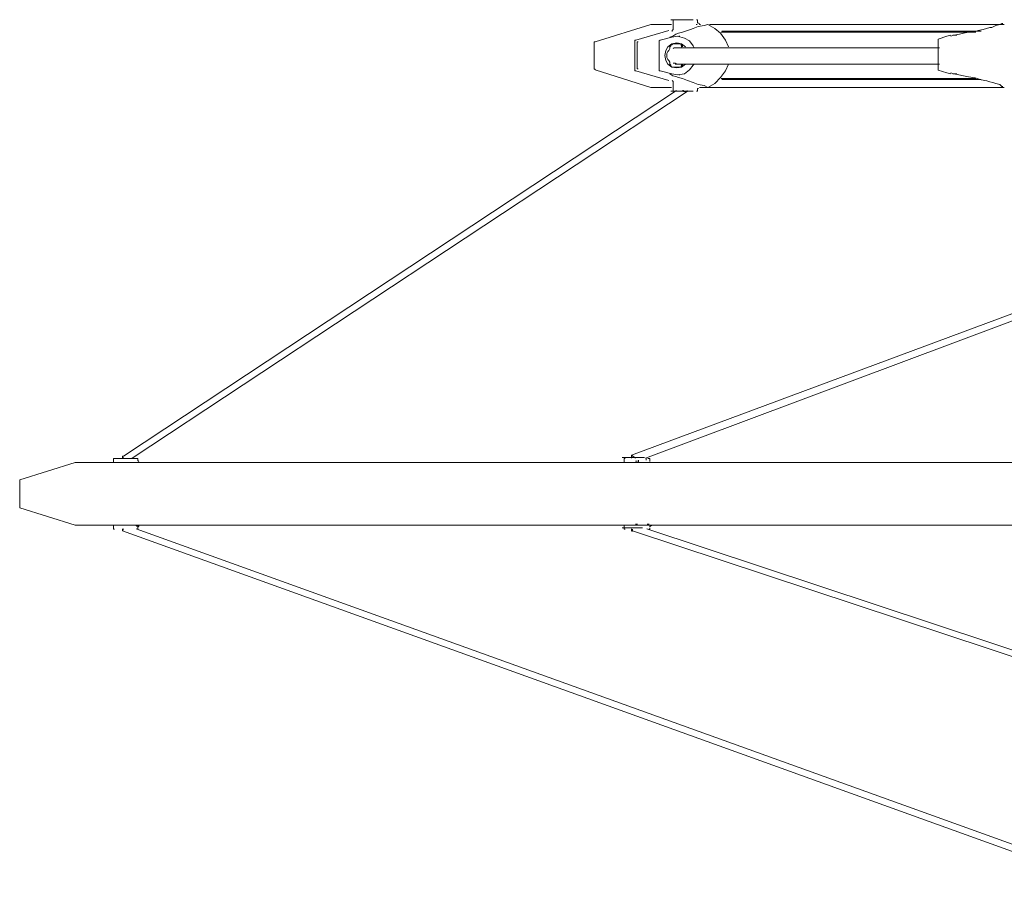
# Model space of a CAD drawing. Header units: millimetres. Extents: x 31.8 to 48.8, y -27.2 to 6.6.
# Tile 1 of 79: x 33.5 to 36.2, y -27 to -24.6. Entities that reach past the tile are written whole.
import ezdxf

# ---------------------------------------------------------------- set-up
doc = ezdxf.new("R2010")
doc.units = ezdxf.units.MM
doc.header["$MEASUREMENT"] = 0
doc.layers.add('Livello 1', color=7, linetype='Continuous', lineweight=0)

msp = doc.modelspace()

# ---------------------------------------------------------------- linework, layer by layer
at = {"layer": 'Livello 1', "color": 250, "lineweight": 5, "true_color": 0x1d1d1b}
for points in [[(35.2555, -24.619), (35.2555, -24.619), (35.1025, -24.6666), (35.1025, -24.6666)], [(35.3165, -24.6084), (35.3165, -24.6084), (35.3165, -24.6323), (35.3165, -24.6323)], [(35.3799, -24.619), (35.3799, -24.619), (35.3826, -24.619), (35.3826, -24.619)], [(35.3835, -24.6135), (35.3835, -24.6135), (35.3835, -24.6084), (35.3835, -24.6084)], [(35.3862, -24.6163), (35.3862, -24.6163), (35.3835, -24.6135), (35.3835, -24.6135)], [(35.412, -24.619), (35.412, -24.619), (35.4016, -24.6217), (35.4016, -24.6217)], [(36.2144, -24.6192), (36.2144, -24.6192), (36.2198, -24.6165), (36.2198, -24.6165)], [(35.2138, -24.6616), (35.2138, -24.6616), (35.3047, -24.635), (35.3047, -24.635)], [(35.3129, -24.6535), (35.3129, -24.6535), (35.2808, -24.6616), (35.2808, -24.6616)], [(35.335, -24.6508), (35.335, -24.6508), (35.3325, -24.6508), (35.3325, -24.6508)], [(36.0453, -24.6592), (36.0453, -24.6592), (36.0694, -24.6512), (36.0694, -24.6512)], [(36.0694, -24.6512), (36.0694, -24.6512), (36.0803, -24.6485), (36.0803, -24.6485)], [(36.0963, -24.6483), (36.0963, -24.6483), (36.0857, -24.6483), (36.0857, -24.6483)], [(35.0997, -24.6693), (35.0997, -24.6693), (35.0997, -24.7386), (35.0997, -24.7386)], [(35.211, -24.7438), (35.211, -24.7438), (35.211, -24.6641), (35.211, -24.6641)], [(35.2174, -24.7386), (35.2174, -24.7386), (35.2174, -24.6693), (35.2174, -24.6693)], [(35.2781, -24.6641), (35.2781, -24.6641), (35.2781, -24.7438), (35.2781, -24.7438)], [(35.3074, -24.6853), (35.3074, -24.6853), (35.3074, -24.6799), (35.3074, -24.6799)], [(35.3406, -24.6829), (35.3406, -24.6829), (35.3379, -24.672), (35.3379, -24.672)], [(36.0453, -24.7416), (36.0453, -24.7416), (36.0453, -24.6619), (36.0453, -24.6619)], [(35.3074, -24.728), (35.3074, -24.728), (35.3074, -24.7226), (35.3074, -24.7226)], [(35.3406, -24.7278), (35.3406, -24.7278), (35.3379, -24.7359), (35.3379, -24.7359)], [(35.1025, -24.7438), (35.1025, -24.7438), (35.2555, -24.7917), (35.2555, -24.7917)], [(35.3047, -24.7732), (35.3047, -24.7732), (35.2138, -24.7465), (35.2138, -24.7465)], [(35.2808, -24.7465), (35.2808, -24.7465), (35.3129, -24.7547), (35.3129, -24.7547)], [(35.3325, -24.7571), (35.3325, -24.7571), (35.335, -24.7571), (35.335, -24.7571)], [(36.0694, -24.7519), (36.0694, -24.7519), (36.0453, -24.7443), (36.0453, -24.7443)], [(36.0803, -24.7547), (36.0803, -24.7547), (36.0694, -24.7519), (36.0694, -24.7519)], [(36.0857, -24.7549), (36.0857, -24.7549), (36.0963, -24.7549), (36.0963, -24.7549)], [(35.3165, -24.7784), (35.3165, -24.7784), (35.3165, -24.7996), (35.3165, -24.7996)], [(35.389, -24.7917), (35.389, -24.7917), (35.3917, -24.7917), (35.3917, -24.7917)], [(35.3917, -24.7917), (35.3917, -24.7917), (35.421, -24.7917), (35.421, -24.7917)], [(35.4016, -24.7865), (35.4016, -24.7865), (35.412, -24.7919), (35.412, -24.7919)], [(36.2198, -24.7892), (36.2198, -24.7892), (36.2144, -24.784), (36.2144, -24.784)], [(35.326, -24.8007), (35.326, -24.8007), (33.8052, -25.8061), (33.8052, -25.8061)], [(33.8293, -25.8112), (33.8293, -25.8112), (35.3555, -24.8034), (35.3555, -24.8034)], [(35.3835, -24.7996), (35.3835, -24.7996), (35.3835, -24.7969), (35.3835, -24.7969)], [(36.7826, -25.2154), (36.7826, -25.2154), (35.2025, -25.8033), (35.2025, -25.8033)], [(35.2402, -25.8112), (35.2402, -25.8112), (36.7957, -25.229), (36.7957, -25.229)], [(33.7779, -25.8149), (33.7779, -25.8149), (33.7779, -25.8228), (33.7779, -25.8228)], [(33.8025, -25.8061), (33.8025, -25.8061), (33.8025, -25.8112), (33.8025, -25.8112)], [(33.8447, -25.8173), (33.8447, -25.8173), (33.8447, -25.8149), (33.8447, -25.8149)], [(33.8474, -25.8201), (33.8474, -25.8201), (33.8447, -25.8173), (33.8447, -25.8173)], [(35.1824, -25.8149), (35.1824, -25.8149), (35.1824, -25.823), (35.1824, -25.823)], [(35.2025, -25.8033), (35.2025, -25.8033), (35.2025, -25.8112), (35.2025, -25.8112)], [(35.2135, -25.8198), (35.2135, -25.8198), (35.2189, -25.8198), (35.2189, -25.8198)], [(35.2214, -25.8219), (35.2214, -25.8219), (35.2214, -25.8164), (35.2214, -25.8164)], [(35.2298, -25.8094), (35.2298, -25.8094), (35.2375, -25.8094), (35.2375, -25.8094)], [(35.2521, -25.8176), (35.2521, -25.8176), (35.2521, -25.8149), (35.2521, -25.8149)], [(35.2521, -25.8203), (35.2521, -25.8203), (35.2521, -25.8176), (35.2521, -25.8176)], [(33.6731, -25.8228), (33.6731, -25.8228), (33.5203, -25.8704), (33.5203, -25.8704)], [(33.8366, -25.8228), (33.8366, -25.8228), (33.8393, -25.8228), (33.8393, -25.8228)], [(33.8395, -25.8228), (33.8395, -25.8228), (33.8368, -25.8228), (33.8368, -25.8228)], [(33.8824, -25.8228), (33.8824, -25.8228), (33.8501, -25.8228), (33.8501, -25.8228)], [(35.2226, -25.823), (35.2226, -25.823), (35.1316, -25.823), (35.1316, -25.823)], [(35.2603, -25.823), (35.2603, -25.823), (35.2576, -25.823), (35.2576, -25.823)], [(35.2682, -25.823), (35.2682, -25.823), (35.2603, -25.823), (35.2603, -25.823)], [(33.5203, -25.8731), (33.5203, -25.8731), (33.5203, -25.9449), (33.5203, -25.9449)], [(33.5203, -25.9476), (33.5203, -25.9476), (33.6731, -25.9955), (33.6731, -25.9955)], [(33.6731, -25.9955), (33.6731, -25.9955), (33.6758, -25.9955), (33.6758, -25.9955)], [(33.7779, -25.9955), (33.7779, -25.9955), (33.7779, -26.0036), (33.7779, -26.0036)], [(33.8025, -26.0054), (33.8025, -26.0054), (33.8025, -26.0079), (33.8025, -26.0079)], [(33.8025, -26.0106), (33.8025, -26.0106), (36.5975, -27.0187), (36.5975, -27.0187)], [(33.8341, -25.9955), (33.8341, -25.9955), (33.8366, -25.9955), (33.8366, -25.9955)], [(33.8368, -25.9955), (33.8368, -25.9955), (33.8395, -25.9955), (33.8395, -25.9955)], [(36.6377, -27.0132), (36.6377, -27.0132), (33.84, -26.0054), (33.84, -26.0054)], [(33.8447, -26.0036), (33.8447, -26.0036), (33.8447, -26.0009), (33.8447, -26.0009)], [(33.8501, -25.9955), (33.8501, -25.9955), (33.8824, -25.9955), (33.8824, -25.9955)], [(35.1316, -25.9955), (35.1316, -25.9955), (35.2226, -25.9955), (35.2226, -25.9955)], [(35.1824, -25.9955), (35.1824, -25.9955), (35.1824, -26.0036), (35.1824, -26.0036)], [(35.2025, -26.0054), (35.2025, -26.0054), (35.2025, -26.0106), (35.2025, -26.0106)], [(35.2045, -26.0113), (35.2045, -26.0113), (37.2933, -26.7021), (37.2933, -26.7021)], [(37.2983, -26.6861), (37.2983, -26.6861), (35.2447, -26.0059), (35.2447, -26.0059)], [(35.2483, -25.9925), (35.2483, -25.9925), (35.2456, -25.9925), (35.2456, -25.9925)], [(35.2603, -25.9955), (35.2603, -25.9955), (35.2682, -25.9955), (35.2682, -25.9955)]]:
    msp.add_open_spline(points, degree=3, dxfattribs=at)
for points, knots in [([(35.3117, -24.619), (35.3117, -24.619), (35.2984, -24.619), (35.2984, -24.619), (35.2984, -24.619), (35.2849, -24.619), (35.2849, -24.619), (35.2849, -24.619), (35.2716, -24.619), (35.2716, -24.619), (35.2716, -24.619), (35.2636, -24.619), (35.2636, -24.619), (35.2636, -24.619), (35.2582, -24.619), (35.2582, -24.619), (35.2582, -24.619), (35.2555, -24.619), (35.2555, -24.619)], [0, 0, 0, 0, 1, 1, 1, 2, 2, 2, 3, 3, 3, 4, 4, 4, 5, 5, 5, 6, 6, 6, 6]), ([(35.3074, -24.6535), (35.3074, -24.6535), (35.3074, -24.6535), (35.3074, -24.6535), (35.3074, -24.6535), (35.3156, -24.6508), (35.3156, -24.6508), (35.3156, -24.6508), (35.3237, -24.6454), (35.3237, -24.6454), (35.3237, -24.6454), (35.3316, -24.6427), (35.3316, -24.6427), (35.3316, -24.6427), (35.3424, -24.6404), (35.3424, -24.6404), (35.3424, -24.6404), (35.3476, -24.6377), (35.3476, -24.6377), (35.3476, -24.6377), (35.3558, -24.635), (35.3558, -24.635), (35.3558, -24.635), (35.3639, -24.6323), (35.3639, -24.6323), (35.3639, -24.6323), (35.3718, -24.6296), (35.3718, -24.6296), (35.3718, -24.6296), (35.3853, -24.6242), (35.3853, -24.6242), (35.3853, -24.6242), (35.4016, -24.6217), (35.4016, -24.6217)], [0, 0, 0, 0, 1, 1, 1, 2, 2, 2, 3, 3, 3, 4, 4, 4, 5, 5, 5, 6, 6, 6, 7, 7, 7, 8, 8, 8, 9, 9, 9, 10, 10, 10, 11, 11, 11, 11]), ([(35.3102, -24.6059), (35.3102, -24.6059), (35.3102, -24.6059), (35.3102, -24.6059), (35.3102, -24.6059), (35.3156, -24.6059), (35.3156, -24.6059), (35.3156, -24.6059), (35.3264, -24.6059), (35.3264, -24.6059), (35.3264, -24.6059), (35.337, -24.6059), (35.337, -24.6059), (35.337, -24.6059), (35.3476, -24.6059), (35.3476, -24.6059), (35.3476, -24.6059), (35.3612, -24.6059), (35.3612, -24.6059), (35.3612, -24.6059), (35.3691, -24.6059), (35.3691, -24.6059), (35.3691, -24.6059), (35.3718, -24.6059), (35.3718, -24.6059)], [0, 0, 0, 0, 1, 1, 1, 2, 2, 2, 3, 3, 3, 4, 4, 4, 5, 5, 5, 6, 6, 6, 7, 7, 7, 8, 8, 8, 8]), ([(35.3165, -24.6296), (35.3165, -24.6296), (35.3165, -24.6323), (35.3165, -24.6323), (35.3165, -24.6323), (35.3138, -24.635), (35.3138, -24.635), (35.3138, -24.635), (35.3138, -24.6377), (35.3138, -24.6377)], [0, 0, 0, 0, 1, 1, 1, 2, 2, 2, 3, 3, 3, 3]), ([(35.3192, -24.6056), (35.3192, -24.6056), (35.3192, -24.6056), (35.3192, -24.6056), (35.3192, -24.6056), (35.3165, -24.6056), (35.3165, -24.6056), (35.3165, -24.6056), (35.3165, -24.6084), (35.3165, -24.6084)], [0, 0, 0, 0, 1, 1, 1, 2, 2, 2, 3, 3, 3, 3]), ([(35.3835, -24.6084), (35.3835, -24.6084), (35.3835, -24.6084), (35.3835, -24.6084), (35.3835, -24.6084), (35.3835, -24.6056), (35.3835, -24.6056), (35.3835, -24.6056), (35.3808, -24.6056), (35.3808, -24.6056)], [0, 0, 0, 0, 1, 1, 1, 2, 2, 2, 3, 3, 3, 3]), ([(35.3917, -24.6187), (35.3917, -24.6187), (35.389, -24.6187), (35.389, -24.6187), (35.389, -24.6187), (35.389, -24.6163), (35.389, -24.6163)], [0, 0, 0, 0, 1, 1, 1, 2, 2, 2, 2]), ([(35.3917, -24.6187), (35.3917, -24.6187), (35.3917, -24.6187), (35.3917, -24.6187), (35.3917, -24.6187), (35.389, -24.6187), (35.389, -24.6187)], [0, 0, 0, 0, 1, 1, 1, 2, 2, 2, 2]), ([(35.4686, -24.6799), (35.4686, -24.6799), (35.4605, -24.6616), (35.4605, -24.6616), (35.4605, -24.6616), (35.447, -24.6427), (35.447, -24.6427), (35.447, -24.6427), (35.4309, -24.6296), (35.4309, -24.6296), (35.4309, -24.6296), (35.412, -24.619), (35.412, -24.619)], [0, 0, 0, 0, 1, 1, 1, 2, 2, 2, 3, 3, 3, 4, 4, 4, 4]), ([(36.2263, -24.619), (36.2263, -24.619), (36.2155, -24.619), (36.2155, -24.619), (36.2155, -24.619), (36.1218, -24.619), (36.1218, -24.619), (36.1218, -24.619), (36.0306, -24.619), (36.0306, -24.619), (36.0306, -24.619), (35.9448, -24.619), (35.9448, -24.619), (35.9448, -24.619), (35.8642, -24.619), (35.8642, -24.619), (35.8642, -24.619), (35.7892, -24.619), (35.7892, -24.619), (35.7892, -24.619), (35.7168, -24.619), (35.7168, -24.619), (35.7168, -24.619), (35.6497, -24.619), (35.6497, -24.619), (35.6497, -24.619), (35.5879, -24.619), (35.5879, -24.619), (35.5879, -24.619), (35.5316, -24.619), (35.5316, -24.619), (35.5316, -24.619), (35.4806, -24.619), (35.4806, -24.619), (35.4806, -24.619), (35.4325, -24.619), (35.4325, -24.619), (35.4325, -24.619), (35.4163, -24.619), (35.4163, -24.619)], [0, 0, 0, 0, 1, 1, 1, 2, 2, 2, 3, 3, 3, 4, 4, 4, 5, 5, 5, 6, 6, 6, 7, 7, 7, 8, 8, 8, 9, 9, 9, 10, 10, 10, 11, 11, 11, 12, 12, 12, 13, 13, 13, 13]), ([(36.2144, -24.6192), (36.2144, -24.6192), (36.2035, -24.6219), (36.2035, -24.6219), (36.2035, -24.6219), (36.1929, -24.6273), (36.1929, -24.6273), (36.1929, -24.6273), (36.1875, -24.6273), (36.1875, -24.6273), (36.1875, -24.6273), (36.1685, -24.6327), (36.1685, -24.6327), (36.1685, -24.6327), (36.1554, -24.635), (36.1554, -24.635), (36.1554, -24.635), (36.1473, -24.6377), (36.1473, -24.6377), (36.1473, -24.6377), (36.1286, -24.6404), (36.1286, -24.6404), (36.1286, -24.6404), (36.115, -24.6431), (36.115, -24.6431), (36.115, -24.6431), (36.1042, -24.6458), (36.1042, -24.6458), (36.1042, -24.6458), (36.0884, -24.6485), (36.0884, -24.6485), (36.0884, -24.6485), (36.0803, -24.6512), (36.0803, -24.6512)], [0, 0, 0, 0, 1, 1, 1, 2, 2, 2, 3, 3, 3, 4, 4, 4, 5, 5, 5, 6, 6, 6, 7, 7, 7, 8, 8, 8, 9, 9, 9, 10, 10, 10, 11, 11, 11, 11]), ([(36.2198, -24.6165), (36.2198, -24.6165), (36.2198, -24.6165), (36.2198, -24.6165), (36.2198, -24.6165), (36.2225, -24.6165), (36.2225, -24.6165)], [0, 0, 0, 0, 1, 1, 1, 2, 2, 2, 2]), ([(35.3745, -24.6826), (35.3745, -24.6826), (35.3718, -24.6774), (35.3718, -24.6774), (35.3718, -24.6774), (35.3612, -24.6641), (35.3612, -24.6641), (35.3612, -24.6641), (35.3476, -24.6562), (35.3476, -24.6562), (35.3476, -24.6562), (35.3289, -24.6508), (35.3289, -24.6508), (35.3289, -24.6508), (35.3129, -24.6535), (35.3129, -24.6535)], [0, 0, 0, 0, 1, 1, 1, 2, 2, 2, 3, 3, 3, 4, 4, 4, 5, 5, 5, 5]), ([(36.1484, -24.6402), (36.1484, -24.6402), (36.1299, -24.6402), (36.1299, -24.6402), (36.1299, -24.6402), (36.0412, -24.6402), (36.0412, -24.6402), (36.0412, -24.6402), (35.9581, -24.6402), (35.9581, -24.6402), (35.9581, -24.6402), (35.8804, -24.6402), (35.8804, -24.6402), (35.8804, -24.6402), (35.8053, -24.6402), (35.8053, -24.6402), (35.8053, -24.6402), (35.7355, -24.6402), (35.7355, -24.6402), (35.7355, -24.6402), (35.6712, -24.6402), (35.6712, -24.6402), (35.6712, -24.6402), (35.6095, -24.6402), (35.6095, -24.6402), (35.6095, -24.6402), (35.5558, -24.6402), (35.5558, -24.6402), (35.5558, -24.6402), (35.505, -24.6402), (35.505, -24.6402), (35.505, -24.6402), (35.4594, -24.6402), (35.4594, -24.6402), (35.4594, -24.6402), (35.4486, -24.6402), (35.4486, -24.6402)], [0, 0, 0, 0, 1, 1, 1, 2, 2, 2, 3, 3, 3, 4, 4, 4, 5, 5, 5, 6, 6, 6, 7, 7, 7, 8, 8, 8, 9, 9, 9, 10, 10, 10, 11, 11, 11, 12, 12, 12, 12]), ([(35.4504, -24.6375), (35.4504, -24.6375), (35.4612, -24.6375), (35.4612, -24.6375), (35.4612, -24.6375), (35.5066, -24.6375), (35.5066, -24.6375), (35.5066, -24.6375), (35.5578, -24.6375), (35.5578, -24.6375), (35.5578, -24.6375), (35.614, -24.6375), (35.614, -24.6375), (35.614, -24.6375), (35.6757, -24.6375), (35.6757, -24.6375), (35.6757, -24.6375), (35.74, -24.6375), (35.74, -24.6375), (35.74, -24.6375), (35.812, -24.6375), (35.812, -24.6375), (35.812, -24.6375), (35.8872, -24.6375), (35.8872, -24.6375), (35.8872, -24.6375), (35.9676, -24.6375), (35.9676, -24.6375), (35.9676, -24.6375), (36.0507, -24.6375), (36.0507, -24.6375), (36.0507, -24.6375), (36.1419, -24.6375), (36.1419, -24.6375), (36.1419, -24.6375), (36.1631, -24.6375), (36.1631, -24.6375)], [0, 0, 0, 0, 1, 1, 1, 2, 2, 2, 3, 3, 3, 4, 4, 4, 5, 5, 5, 6, 6, 6, 7, 7, 7, 8, 8, 8, 9, 9, 9, 10, 10, 10, 11, 11, 11, 12, 12, 12, 12]), ([(35.1025, -24.6666), (35.1025, -24.6666), (35.1025, -24.6666), (35.1025, -24.6666), (35.1025, -24.6666), (35.0997, -24.6666), (35.0997, -24.6666), (35.0997, -24.6666), (35.0997, -24.6693), (35.0997, -24.6693)], [0, 0, 0, 0, 1, 1, 1, 2, 2, 2, 3, 3, 3, 3]), ([(35.211, -24.6641), (35.211, -24.6641), (35.211, -24.6641), (35.211, -24.6641), (35.211, -24.6641), (35.211, -24.6616), (35.211, -24.6616), (35.211, -24.6616), (35.2138, -24.6616), (35.2138, -24.6616)], [0, 0, 0, 0, 1, 1, 1, 2, 2, 2, 3, 3, 3, 3]), ([(35.2201, -24.6666), (35.2201, -24.6666), (35.2201, -24.6666), (35.2201, -24.6666), (35.2201, -24.6666), (35.2174, -24.6666), (35.2174, -24.6666), (35.2174, -24.6666), (35.2174, -24.6693), (35.2174, -24.6693)], [0, 0, 0, 0, 1, 1, 1, 2, 2, 2, 3, 3, 3, 3]), ([(35.2808, -24.6616), (35.2808, -24.6616), (35.2808, -24.6616), (35.2808, -24.6616), (35.2808, -24.6616), (35.2781, -24.6641), (35.2781, -24.6641)], [0, 0, 0, 0, 1, 1, 1, 2, 2, 2, 2]), ([(35.3503, -24.6799), (35.3503, -24.6799), (35.3503, -24.6799), (35.3503, -24.6799), (35.3503, -24.6799), (35.3397, -24.672), (35.3397, -24.672), (35.3397, -24.672), (35.3264, -24.6695), (35.3264, -24.6695), (35.3264, -24.6695), (35.3129, -24.672), (35.3129, -24.672), (35.3129, -24.672), (35.302, -24.6799), (35.302, -24.6799), (35.302, -24.6799), (35.2966, -24.6908), (35.2966, -24.6908), (35.2966, -24.6908), (35.2939, -24.7039), (35.2939, -24.7039)], [0, 0, 0, 0, 1, 1, 1, 2, 2, 2, 3, 3, 3, 4, 4, 4, 5, 5, 5, 6, 6, 6, 7, 7, 7, 7]), ([(35.3074, -24.6853), (35.3074, -24.6853), (35.3047, -24.6908), (35.3047, -24.6908), (35.3047, -24.6908), (35.302, -24.6935), (35.302, -24.6935), (35.302, -24.6935), (35.2993, -24.6989), (35.2993, -24.6989), (35.2993, -24.6989), (35.2993, -24.7039), (35.2993, -24.7039), (35.2993, -24.7039), (35.2993, -24.7093), (35.2993, -24.7093), (35.2993, -24.7093), (35.302, -24.7147), (35.302, -24.7147), (35.302, -24.7147), (35.3047, -24.7174), (35.3047, -24.7174), (35.3047, -24.7174), (35.3074, -24.7226), (35.3074, -24.7226)], [0, 0, 0, 0, 1, 1, 1, 2, 2, 2, 3, 3, 3, 4, 4, 4, 5, 5, 5, 6, 6, 6, 7, 7, 7, 8, 8, 8, 8]), ([(35.3074, -24.6799), (35.3074, -24.6799), (35.3102, -24.6774), (35.3102, -24.6774), (35.3102, -24.6774), (35.3102, -24.6747), (35.3102, -24.6747), (35.3102, -24.6747), (35.3129, -24.6747), (35.3129, -24.6747), (35.3129, -24.6747), (35.3156, -24.672), (35.3156, -24.672)], [0, 0, 0, 0, 1, 1, 1, 2, 2, 2, 3, 3, 3, 4, 4, 4, 4]), ([(35.3156, -24.672), (35.3156, -24.672), (35.3264, -24.672), (35.3264, -24.672), (35.3264, -24.672), (35.3343, -24.672), (35.3343, -24.672)], [0, 0, 0, 0, 1, 1, 1, 2, 2, 2, 2]), ([(35.3167, -24.6853), (35.3167, -24.6853), (35.3194, -24.6829), (35.3194, -24.6829), (35.3194, -24.6829), (35.3244, -24.6829), (35.3244, -24.6829), (35.3244, -24.6829), (35.3271, -24.6829), (35.3271, -24.6829)], [0, 0, 0, 0, 1, 1, 1, 2, 2, 2, 3, 3, 3, 3]), ([(36.0493, -24.6829), (36.0493, -24.6829), (36.0358, -24.6829), (36.0358, -24.6829), (36.0358, -24.6829), (35.9796, -24.6829), (35.9796, -24.6829), (35.9796, -24.6829), (35.9312, -24.6829), (35.9312, -24.6829), (35.9312, -24.6829), (35.8938, -24.6829), (35.8938, -24.6829), (35.8938, -24.6829), (35.8642, -24.6829), (35.8642, -24.6829), (35.8642, -24.6829), (35.8346, -24.6829), (35.8346, -24.6829), (35.8346, -24.6829), (35.808, -24.6829), (35.808, -24.6829), (35.808, -24.6829), (35.7301, -24.6829), (35.7301, -24.6829), (35.7301, -24.6829), (35.6549, -24.6829), (35.6549, -24.6829), (35.6549, -24.6829), (35.596, -24.6829), (35.596, -24.6829), (35.596, -24.6829), (35.5425, -24.6829), (35.5425, -24.6829), (35.5425, -24.6829), (35.4942, -24.6829), (35.4942, -24.6829), (35.4942, -24.6829), (35.4754, -24.6829), (35.4754, -24.6829), (35.4754, -24.6829), (35.454, -24.6829), (35.454, -24.6829), (35.454, -24.6829), (35.4244, -24.6829), (35.4244, -24.6829), (35.4244, -24.6829), (35.3923, -24.6829), (35.3923, -24.6829), (35.3923, -24.6829), (35.3573, -24.6829), (35.3573, -24.6829), (35.3573, -24.6829), (35.3226, -24.6829), (35.3226, -24.6829)], [0, 0, 0, 0, 1, 1, 1, 2, 2, 2, 3, 3, 3, 4, 4, 4, 5, 5, 5, 6, 6, 6, 7, 7, 7, 8, 8, 8, 9, 9, 9, 10, 10, 10, 11, 11, 11, 12, 12, 12, 13, 13, 13, 14, 14, 14, 15, 15, 15, 16, 16, 16, 17, 17, 17, 18, 18, 18, 18]), ([(35.3343, -24.672), (35.3343, -24.672), (35.337, -24.672), (35.337, -24.672), (35.337, -24.672), (35.3397, -24.6747), (35.3397, -24.6747), (35.3397, -24.6747), (35.3424, -24.6774), (35.3424, -24.6774), (35.3424, -24.6774), (35.3424, -24.6799), (35.3424, -24.6799)], [0, 0, 0, 0, 1, 1, 1, 2, 2, 2, 3, 3, 3, 4, 4, 4, 4]), ([(36.0453, -24.6619), (36.0453, -24.6619), (36.0453, -24.6619), (36.0453, -24.6619), (36.0453, -24.6619), (36.0453, -24.6592), (36.0453, -24.6592)], [0, 0, 0, 0, 1, 1, 1, 2, 2, 2, 2]), ([(35.2939, -24.7039), (35.2939, -24.7039), (35.2966, -24.7174), (35.2966, -24.7174), (35.2966, -24.7174), (35.302, -24.728), (35.302, -24.728), (35.302, -24.728), (35.3129, -24.7359), (35.3129, -24.7359), (35.3129, -24.7359), (35.3264, -24.7384), (35.3264, -24.7384), (35.3264, -24.7384), (35.3397, -24.7359), (35.3397, -24.7359), (35.3397, -24.7359), (35.3503, -24.728), (35.3503, -24.728)], [0, 0, 0, 0, 1, 1, 1, 2, 2, 2, 3, 3, 3, 4, 4, 4, 5, 5, 5, 6, 6, 6, 6]), ([(35.0997, -24.7386), (35.0997, -24.7386), (35.0997, -24.7413), (35.0997, -24.7413), (35.0997, -24.7413), (35.1025, -24.7413), (35.1025, -24.7413), (35.1025, -24.7413), (35.1025, -24.7438), (35.1025, -24.7438)], [0, 0, 0, 0, 1, 1, 1, 2, 2, 2, 3, 3, 3, 3]), ([(35.2174, -24.7386), (35.2174, -24.7386), (35.2174, -24.7411), (35.2174, -24.7411), (35.2174, -24.7411), (35.2201, -24.7411), (35.2201, -24.7411)], [0, 0, 0, 0, 1, 1, 1, 2, 2, 2, 2]), ([(35.3156, -24.7359), (35.3156, -24.7359), (35.3156, -24.7359), (35.3156, -24.7359), (35.3156, -24.7359), (35.3129, -24.7359), (35.3129, -24.7359), (35.3129, -24.7359), (35.3102, -24.7332), (35.3102, -24.7332), (35.3102, -24.7332), (35.3102, -24.7307), (35.3102, -24.7307), (35.3102, -24.7307), (35.3074, -24.728), (35.3074, -24.728)], [0, 0, 0, 0, 1, 1, 1, 2, 2, 2, 3, 3, 3, 4, 4, 4, 5, 5, 5, 5]), ([(35.3129, -24.7547), (35.3129, -24.7547), (35.3289, -24.7571), (35.3289, -24.7571), (35.3289, -24.7571), (35.3476, -24.7547), (35.3476, -24.7547), (35.3476, -24.7547), (35.3612, -24.7438), (35.3612, -24.7438), (35.3612, -24.7438), (35.3718, -24.7307), (35.3718, -24.7307), (35.3718, -24.7307), (35.3745, -24.728), (35.3745, -24.728)], [0, 0, 0, 0, 1, 1, 1, 2, 2, 2, 3, 3, 3, 4, 4, 4, 5, 5, 5, 5]), ([(35.3343, -24.7359), (35.3343, -24.7359), (35.3264, -24.7359), (35.3264, -24.7359), (35.3264, -24.7359), (35.3156, -24.7359), (35.3156, -24.7359)], [0, 0, 0, 0, 1, 1, 1, 2, 2, 2, 2]), ([(35.3271, -24.7278), (35.3271, -24.7278), (35.3221, -24.7251), (35.3221, -24.7251), (35.3221, -24.7251), (35.3167, -24.7251), (35.3167, -24.7251)], [0, 0, 0, 0, 1, 1, 1, 2, 2, 2, 2]), ([(35.3226, -24.7278), (35.3226, -24.7278), (35.3573, -24.7278), (35.3573, -24.7278), (35.3573, -24.7278), (35.3869, -24.7278), (35.3869, -24.7278), (35.3869, -24.7278), (35.4163, -24.7278), (35.4163, -24.7278), (35.4163, -24.7278), (35.4407, -24.7278), (35.4407, -24.7278), (35.4407, -24.7278), (35.4594, -24.7278), (35.4594, -24.7278), (35.4594, -24.7278), (35.4779, -24.7278), (35.4779, -24.7278), (35.4779, -24.7278), (35.4996, -24.7278), (35.4996, -24.7278), (35.4996, -24.7278), (35.5639, -24.7278), (35.5639, -24.7278), (35.5639, -24.7278), (35.631, -24.7278), (35.631, -24.7278), (35.631, -24.7278), (35.6926, -24.7278), (35.6926, -24.7278), (35.6926, -24.7278), (35.7545, -24.7278), (35.7545, -24.7278), (35.7545, -24.7278), (35.8161, -24.7278), (35.8161, -24.7278), (35.8161, -24.7278), (35.84, -24.7278), (35.84, -24.7278), (35.84, -24.7278), (35.875, -24.7278), (35.875, -24.7278), (35.875, -24.7278), (35.9179, -24.7278), (35.9179, -24.7278), (35.9179, -24.7278), (35.9687, -24.7278), (35.9687, -24.7278), (35.9687, -24.7278), (36.0331, -24.7278), (36.0331, -24.7278), (36.0331, -24.7278), (36.0493, -24.7278), (36.0493, -24.7278)], [0, 0, 0, 0, 1, 1, 1, 2, 2, 2, 3, 3, 3, 4, 4, 4, 5, 5, 5, 6, 6, 6, 7, 7, 7, 8, 8, 8, 9, 9, 9, 10, 10, 10, 11, 11, 11, 12, 12, 12, 13, 13, 13, 14, 14, 14, 15, 15, 15, 16, 16, 16, 17, 17, 17, 18, 18, 18, 18]), ([(35.3424, -24.728), (35.3424, -24.728), (35.3424, -24.7307), (35.3424, -24.7307), (35.3424, -24.7307), (35.3397, -24.7332), (35.3397, -24.7332), (35.3397, -24.7332), (35.3397, -24.7359), (35.3397, -24.7359), (35.3397, -24.7359), (35.337, -24.7359), (35.337, -24.7359), (35.337, -24.7359), (35.3343, -24.7359), (35.3343, -24.7359)], [0, 0, 0, 0, 1, 1, 1, 2, 2, 2, 3, 3, 3, 4, 4, 4, 5, 5, 5, 5]), ([(35.412, -24.7919), (35.412, -24.7919), (35.4309, -24.7811), (35.4309, -24.7811), (35.4309, -24.7811), (35.447, -24.765), (35.447, -24.765), (35.447, -24.765), (35.4605, -24.7465), (35.4605, -24.7465), (35.4605, -24.7465), (35.4686, -24.728), (35.4686, -24.728)], [0, 0, 0, 0, 1, 1, 1, 2, 2, 2, 3, 3, 3, 4, 4, 4, 4]), ([(35.2138, -24.7465), (35.2138, -24.7465), (35.211, -24.7465), (35.211, -24.7465), (35.211, -24.7465), (35.211, -24.7438), (35.211, -24.7438)], [0, 0, 0, 0, 1, 1, 1, 2, 2, 2, 2]), ([(35.2781, -24.7438), (35.2781, -24.7438), (35.2781, -24.7438), (35.2781, -24.7438), (35.2781, -24.7438), (35.2781, -24.7465), (35.2781, -24.7465), (35.2781, -24.7465), (35.2808, -24.7465), (35.2808, -24.7465)], [0, 0, 0, 0, 1, 1, 1, 2, 2, 2, 3, 3, 3, 3]), ([(35.4016, -24.7865), (35.4016, -24.7865), (35.3853, -24.7838), (35.3853, -24.7838), (35.3853, -24.7838), (35.3718, -24.7784), (35.3718, -24.7784), (35.3718, -24.7784), (35.3558, -24.7732), (35.3558, -24.7732), (35.3558, -24.7732), (35.3424, -24.7677), (35.3424, -24.7677), (35.3424, -24.7677), (35.3316, -24.765), (35.3316, -24.765), (35.3316, -24.765), (35.3237, -24.7623), (35.3237, -24.7623), (35.3237, -24.7623), (35.3156, -24.7598), (35.3156, -24.7598), (35.3156, -24.7598), (35.3074, -24.7547), (35.3074, -24.7547)], [0, 0, 0, 0, 1, 1, 1, 2, 2, 2, 3, 3, 3, 4, 4, 4, 5, 5, 5, 6, 6, 6, 7, 7, 7, 8, 8, 8, 8]), ([(36.0453, -24.7443), (36.0453, -24.7443), (36.0453, -24.7443), (36.0453, -24.7443), (36.0453, -24.7443), (36.0453, -24.7416), (36.0453, -24.7416)], [0, 0, 0, 0, 1, 1, 1, 2, 2, 2, 2]), ([(36.0803, -24.7519), (36.0803, -24.7519), (36.0803, -24.7519), (36.0803, -24.7519), (36.0803, -24.7519), (36.0884, -24.7547), (36.0884, -24.7547), (36.0884, -24.7547), (36.1017, -24.7574), (36.1017, -24.7574), (36.1017, -24.7574), (36.115, -24.7601), (36.115, -24.7601), (36.115, -24.7601), (36.1286, -24.7628), (36.1286, -24.7628), (36.1286, -24.7628), (36.1473, -24.7655), (36.1473, -24.7655), (36.1473, -24.7655), (36.1636, -24.7707), (36.1636, -24.7707), (36.1636, -24.7707), (36.1794, -24.7734), (36.1794, -24.7734), (36.1794, -24.7734), (36.1875, -24.7761), (36.1875, -24.7761), (36.1875, -24.7761), (36.1956, -24.7786), (36.1956, -24.7786), (36.1956, -24.7786), (36.2035, -24.7813), (36.2035, -24.7813), (36.2035, -24.7813), (36.2144, -24.784), (36.2144, -24.784)], [0, 0, 0, 0, 1, 1, 1, 2, 2, 2, 3, 3, 3, 4, 4, 4, 5, 5, 5, 6, 6, 6, 7, 7, 7, 8, 8, 8, 9, 9, 9, 10, 10, 10, 11, 11, 11, 12, 12, 12, 12]), ([(35.2555, -24.7917), (35.2555, -24.7917), (35.2582, -24.7917), (35.2582, -24.7917), (35.2582, -24.7917), (35.2636, -24.7917), (35.2636, -24.7917), (35.2636, -24.7917), (35.2716, -24.7917), (35.2716, -24.7917), (35.2716, -24.7917), (35.2849, -24.7917), (35.2849, -24.7917), (35.2849, -24.7917), (35.2984, -24.7917), (35.2984, -24.7917), (35.2984, -24.7917), (35.3117, -24.7917), (35.3117, -24.7917)], [0, 0, 0, 0, 1, 1, 1, 2, 2, 2, 3, 3, 3, 4, 4, 4, 5, 5, 5, 6, 6, 6, 6]), ([(35.3138, -24.7729), (35.3138, -24.7729), (35.3138, -24.7729), (35.3138, -24.7729), (35.3138, -24.7729), (35.3165, -24.7756), (35.3165, -24.7756), (35.3165, -24.7756), (35.3165, -24.7784), (35.3165, -24.7784)], [0, 0, 0, 0, 1, 1, 1, 2, 2, 2, 3, 3, 3, 3]), ([(35.4163, -24.7917), (35.4163, -24.7917), (35.4325, -24.7917), (35.4325, -24.7917), (35.4325, -24.7917), (35.4806, -24.7917), (35.4806, -24.7917), (35.4806, -24.7917), (35.5316, -24.7917), (35.5316, -24.7917), (35.5316, -24.7917), (35.5879, -24.7917), (35.5879, -24.7917), (35.5879, -24.7917), (35.6497, -24.7917), (35.6497, -24.7917), (35.6497, -24.7917), (35.7168, -24.7917), (35.7168, -24.7917), (35.7168, -24.7917), (35.7892, -24.7917), (35.7892, -24.7917), (35.7892, -24.7917), (35.8642, -24.7917), (35.8642, -24.7917), (35.8642, -24.7917), (35.9448, -24.7917), (35.9448, -24.7917), (35.9448, -24.7917), (36.0306, -24.7917), (36.0306, -24.7917), (36.0306, -24.7917), (36.1218, -24.7917), (36.1218, -24.7917), (36.1218, -24.7917), (36.2155, -24.7917), (36.2155, -24.7917), (36.2155, -24.7917), (36.2263, -24.7917), (36.2263, -24.7917)], [0, 0, 0, 0, 1, 1, 1, 2, 2, 2, 3, 3, 3, 4, 4, 4, 5, 5, 5, 6, 6, 6, 7, 7, 7, 8, 8, 8, 9, 9, 9, 10, 10, 10, 11, 11, 11, 12, 12, 12, 13, 13, 13, 13]), ([(35.4486, -24.7677), (35.4486, -24.7677), (35.4594, -24.7677), (35.4594, -24.7677), (35.4594, -24.7677), (35.505, -24.7677), (35.505, -24.7677), (35.505, -24.7677), (35.5558, -24.7677), (35.5558, -24.7677), (35.5558, -24.7677), (35.6095, -24.7677), (35.6095, -24.7677), (35.6095, -24.7677), (35.6712, -24.7677), (35.6712, -24.7677), (35.6712, -24.7677), (35.7355, -24.7677), (35.7355, -24.7677), (35.7355, -24.7677), (35.8053, -24.7677), (35.8053, -24.7677), (35.8053, -24.7677), (35.8804, -24.7677), (35.8804, -24.7677), (35.8804, -24.7677), (35.9581, -24.7677), (35.9581, -24.7677), (35.9581, -24.7677), (36.0412, -24.7677), (36.0412, -24.7677), (36.0412, -24.7677), (36.1299, -24.7677), (36.1299, -24.7677), (36.1299, -24.7677), (36.1484, -24.7677), (36.1484, -24.7677)], [0, 0, 0, 0, 1, 1, 1, 2, 2, 2, 3, 3, 3, 4, 4, 4, 5, 5, 5, 6, 6, 6, 7, 7, 7, 8, 8, 8, 9, 9, 9, 10, 10, 10, 11, 11, 11, 12, 12, 12, 12]), ([(35.4504, -24.7705), (35.4504, -24.7705), (35.4612, -24.7705), (35.4612, -24.7705), (35.4612, -24.7705), (35.5066, -24.7705), (35.5066, -24.7705), (35.5066, -24.7705), (35.5578, -24.7705), (35.5578, -24.7705), (35.5578, -24.7705), (35.614, -24.7705), (35.614, -24.7705), (35.614, -24.7705), (35.6757, -24.7705), (35.6757, -24.7705), (35.6757, -24.7705), (35.74, -24.7705), (35.74, -24.7705), (35.74, -24.7705), (35.812, -24.7705), (35.812, -24.7705), (35.812, -24.7705), (35.8872, -24.7705), (35.8872, -24.7705), (35.8872, -24.7705), (35.9676, -24.7705), (35.9676, -24.7705), (35.9676, -24.7705), (36.0507, -24.7705), (36.0507, -24.7705), (36.0507, -24.7705), (36.1419, -24.7705), (36.1419, -24.7705), (36.1419, -24.7705), (36.1631, -24.7705), (36.1631, -24.7705)], [0, 0, 0, 0, 1, 1, 1, 2, 2, 2, 3, 3, 3, 4, 4, 4, 5, 5, 5, 6, 6, 6, 7, 7, 7, 8, 8, 8, 9, 9, 9, 10, 10, 10, 11, 11, 11, 12, 12, 12, 12]), ([(36.2225, -24.7892), (36.2225, -24.7892), (36.2225, -24.7892), (36.2225, -24.7892), (36.2225, -24.7892), (36.2198, -24.7892), (36.2198, -24.7892)], [0, 0, 0, 0, 1, 1, 1, 2, 2, 2, 2]), ([(35.3718, -24.8023), (35.3718, -24.8023), (35.3718, -24.8023), (35.3718, -24.8023), (35.3718, -24.8023), (35.3691, -24.8023), (35.3691, -24.8023), (35.3691, -24.8023), (35.3612, -24.8023), (35.3612, -24.8023), (35.3612, -24.8023), (35.3476, -24.8023), (35.3476, -24.8023), (35.3476, -24.8023), (35.337, -24.8023), (35.337, -24.8023), (35.337, -24.8023), (35.3264, -24.8023), (35.3264, -24.8023), (35.3264, -24.8023), (35.3156, -24.8023), (35.3156, -24.8023), (35.3156, -24.8023), (35.3102, -24.8023), (35.3102, -24.8023)], [0, 0, 0, 0, 1, 1, 1, 2, 2, 2, 3, 3, 3, 4, 4, 4, 5, 5, 5, 6, 6, 6, 7, 7, 7, 8, 8, 8, 8]), ([(35.3165, -24.7996), (35.3165, -24.7996), (35.3165, -24.7996), (35.3165, -24.7996), (35.3165, -24.7996), (35.3165, -24.8023), (35.3165, -24.8023), (35.3165, -24.8023), (35.3192, -24.8023), (35.3192, -24.8023)], [0, 0, 0, 0, 1, 1, 1, 2, 2, 2, 3, 3, 3, 3]), ([(35.3422, -24.8007), (35.3422, -24.8007), (35.3422, -24.8007), (35.3422, -24.8007), (35.3422, -24.8007), (35.3447, -24.8007), (35.3447, -24.8007), (35.3447, -24.8007), (35.3447, -24.8034), (35.3447, -24.8034), (35.3447, -24.8034), (35.3474, -24.8034), (35.3474, -24.8034), (35.3474, -24.8034), (35.3501, -24.8034), (35.3501, -24.8034), (35.3501, -24.8034), (35.3528, -24.8034), (35.3528, -24.8034)], [0, 0, 0, 0, 1, 1, 1, 2, 2, 2, 3, 3, 3, 4, 4, 4, 5, 5, 5, 6, 6, 6, 6]), ([(35.3528, -24.8034), (35.3528, -24.8034), (35.3528, -24.8034), (35.3528, -24.8034), (35.3528, -24.8034), (35.3555, -24.8034), (35.3555, -24.8034), (35.3555, -24.8034), (35.3555, -24.8007), (35.3555, -24.8007)], [0, 0, 0, 0, 1, 1, 1, 2, 2, 2, 3, 3, 3, 3]), ([(35.3808, -24.8023), (35.3808, -24.8023), (35.3808, -24.8023), (35.3808, -24.8023), (35.3808, -24.8023), (35.3835, -24.8023), (35.3835, -24.8023), (35.3835, -24.8023), (35.3835, -24.7996), (35.3835, -24.7996)], [0, 0, 0, 0, 1, 1, 1, 2, 2, 2, 3, 3, 3, 3]), ([(35.3835, -24.7969), (35.3835, -24.7969), (35.3835, -24.7944), (35.3835, -24.7944), (35.3835, -24.7944), (35.3862, -24.7944), (35.3862, -24.7944)], [0, 0, 0, 0, 1, 1, 1, 2, 2, 2, 2]), ([(33.7806, -25.8121), (33.7806, -25.8121), (33.7806, -25.8121), (33.7806, -25.8121), (33.7806, -25.8121), (33.7779, -25.8121), (33.7779, -25.8121), (33.7779, -25.8121), (33.7779, -25.8149), (33.7779, -25.8149)], [0, 0, 0, 0, 1, 1, 1, 2, 2, 2, 3, 3, 3, 3]), ([(33.7804, -25.8121), (33.7804, -25.8121), (33.7804, -25.8121), (33.7804, -25.8121), (33.7804, -25.8121), (33.7858, -25.8121), (33.7858, -25.8121), (33.7858, -25.8121), (33.7939, -25.8121), (33.7939, -25.8121), (33.7939, -25.8121), (33.8045, -25.8121), (33.8045, -25.8121), (33.8045, -25.8121), (33.8153, -25.8121), (33.8153, -25.8121), (33.8153, -25.8121), (33.8262, -25.8121), (33.8262, -25.8121), (33.8262, -25.8121), (33.8366, -25.8121), (33.8366, -25.8121), (33.8366, -25.8121), (33.842, -25.8121), (33.842, -25.8121)], [0, 0, 0, 0, 1, 1, 1, 2, 2, 2, 3, 3, 3, 4, 4, 4, 5, 5, 5, 6, 6, 6, 7, 7, 7, 8, 8, 8, 8]), ([(33.8052, -25.8058), (33.8052, -25.8058), (33.8027, -25.8058), (33.8027, -25.8058), (33.8027, -25.8058), (33.8027, -25.8085), (33.8027, -25.8085), (33.8027, -25.8085), (33.8052, -25.8112), (33.8052, -25.8112)], [0, 0, 0, 0, 1, 1, 1, 2, 2, 2, 3, 3, 3, 3]), ([(33.8447, -25.8149), (33.8447, -25.8149), (33.8447, -25.8149), (33.8447, -25.8149), (33.8447, -25.8149), (33.8447, -25.8121), (33.8447, -25.8121), (33.8447, -25.8121), (33.842, -25.8121), (33.842, -25.8121)], [0, 0, 0, 0, 1, 1, 1, 2, 2, 2, 3, 3, 3, 3]), ([(35.1761, -25.8094), (35.1761, -25.8094), (35.1788, -25.8094), (35.1788, -25.8094), (35.1788, -25.8094), (35.1867, -25.8094), (35.1867, -25.8094), (35.1867, -25.8094), (35.1948, -25.8094), (35.1948, -25.8094), (35.1948, -25.8094), (35.2081, -25.8094), (35.2081, -25.8094), (35.2081, -25.8094), (35.2189, -25.8094), (35.2189, -25.8094), (35.2189, -25.8094), (35.2298, -25.8094), (35.2298, -25.8094)], [0, 0, 0, 0, 1, 1, 1, 2, 2, 2, 3, 3, 3, 4, 4, 4, 5, 5, 5, 6, 6, 6, 6]), ([(35.1851, -25.8121), (35.1851, -25.8121), (35.1851, -25.8121), (35.1851, -25.8121), (35.1851, -25.8121), (35.1824, -25.8121), (35.1824, -25.8121), (35.1824, -25.8121), (35.1824, -25.8149), (35.1824, -25.8149)], [0, 0, 0, 0, 1, 1, 1, 2, 2, 2, 3, 3, 3, 3]), ([(35.2135, -25.8112), (35.2135, -25.8112), (35.2108, -25.8085), (35.2108, -25.8085), (35.2108, -25.8085), (35.2081, -25.8085), (35.2081, -25.8085), (35.2081, -25.8085), (35.2054, -25.8058), (35.2054, -25.8058), (35.2054, -25.8058), (35.2027, -25.8033), (35.2027, -25.8033)], [0, 0, 0, 0, 1, 1, 1, 2, 2, 2, 3, 3, 3, 4, 4, 4, 4]), ([(35.2429, -25.8171), (35.2429, -25.8171), (35.2429, -25.8171), (35.2429, -25.8171), (35.2429, -25.8171), (35.2429, -25.8146), (35.2429, -25.8146), (35.2429, -25.8146), (35.2429, -25.8119), (35.2429, -25.8119)], [0, 0, 0, 0, 1, 1, 1, 2, 2, 2, 3, 3, 3, 3]), ([(35.2521, -25.8149), (35.2521, -25.8149), (35.2521, -25.8149), (35.2521, -25.8149), (35.2521, -25.8149), (35.2521, -25.8121), (35.2521, -25.8121), (35.2521, -25.8121), (35.2494, -25.8121), (35.2494, -25.8121), (35.2494, -25.8121), (35.2467, -25.8121), (35.2467, -25.8121)], [0, 0, 0, 0, 1, 1, 1, 2, 2, 2, 3, 3, 3, 4, 4, 4, 4]), ([(33.6758, -25.8228), (33.6758, -25.8228), (33.6758, -25.8228), (33.6758, -25.8228), (33.6758, -25.8228), (33.6731, -25.8228), (33.6731, -25.8228)], [0, 0, 0, 0, 1, 1, 1, 2, 2, 2, 2]), ([(37.4493, -25.8228), (37.4493, -25.8228), (37.2883, -25.8228), (37.2883, -25.8228), (37.2883, -25.8228), (37.1301, -25.8228), (37.1301, -25.8228), (37.1301, -25.8228), (36.9718, -25.8228), (36.9718, -25.8228), (36.9718, -25.8228), (36.8163, -25.8228), (36.8163, -25.8228), (36.8163, -25.8228), (36.6634, -25.8228), (36.6634, -25.8228), (36.6634, -25.8228), (36.5133, -25.8228), (36.5133, -25.8228), (36.5133, -25.8228), (36.3631, -25.8228), (36.3631, -25.8228), (36.3631, -25.8228), (36.2182, -25.8228), (36.2182, -25.8228), (36.2182, -25.8228), (36.076, -25.8228), (36.076, -25.8228), (36.076, -25.8228), (35.934, -25.8228), (35.934, -25.8228), (35.934, -25.8228), (35.7971, -25.8228), (35.7971, -25.8228), (35.7971, -25.8228), (35.663, -25.8228), (35.663, -25.8228), (35.663, -25.8228), (35.5343, -25.8228), (35.5343, -25.8228), (35.5343, -25.8228), (35.4057, -25.8228), (35.4057, -25.8228), (35.4057, -25.8228), (35.2822, -25.8228), (35.2822, -25.8228), (35.2822, -25.8228), (35.1641, -25.8228), (35.1641, -25.8228), (35.1641, -25.8228), (35.0462, -25.8228), (35.0462, -25.8228), (35.0462, -25.8228), (34.9363, -25.8228), (34.9363, -25.8228), (34.9363, -25.8228), (34.829, -25.8228), (34.829, -25.8228), (34.829, -25.8228), (34.7245, -25.8228), (34.7245, -25.8228), (34.7245, -25.8228), (34.6252, -25.8228), (34.6252, -25.8228), (34.6252, -25.8228), (34.5315, -25.8228), (34.5315, -25.8228), (34.5315, -25.8228), (34.44, -25.8228), (34.44, -25.8228), (34.44, -25.8228), (34.3545, -25.8228), (34.3545, -25.8228), (34.3545, -25.8228), (34.2739, -25.8228), (34.2739, -25.8228), (34.2739, -25.8228), (34.1987, -25.8228), (34.1987, -25.8228), (34.1987, -25.8228), (34.1289, -25.8228), (34.1289, -25.8228), (34.1289, -25.8228), (34.0619, -25.8228), (34.0619, -25.8228), (34.0619, -25.8228), (34.0002, -25.8228), (34.0002, -25.8228), (34.0002, -25.8228), (33.944, -25.8228), (33.944, -25.8228), (33.944, -25.8228), (33.893, -25.8228), (33.893, -25.8228), (33.893, -25.8228), (33.8474, -25.8228), (33.8474, -25.8228), (33.8474, -25.8228), (33.8072, -25.8228), (33.8072, -25.8228), (33.8072, -25.8228), (33.7722, -25.8228), (33.7722, -25.8228), (33.7722, -25.8228), (33.7429, -25.8228), (33.7429, -25.8228), (33.7429, -25.8228), (33.7187, -25.8228), (33.7187, -25.8228), (33.7187, -25.8228), (33.7, -25.8228), (33.7, -25.8228), (33.7, -25.8228), (33.6867, -25.8228), (33.6867, -25.8228), (33.6867, -25.8228), (33.6785, -25.8228), (33.6785, -25.8228), (33.6785, -25.8228), (33.6758, -25.8228), (33.6758, -25.8228)], [0, 0, 0, 0, 1, 1, 1, 2, 2, 2, 3, 3, 3, 4, 4, 4, 5, 5, 5, 6, 6, 6, 7, 7, 7, 8, 8, 8, 9, 9, 9, 10, 10, 10, 11, 11, 11, 12, 12, 12, 13, 13, 13, 14, 14, 14, 15, 15, 15, 16, 16, 16, 17, 17, 17, 18, 18, 18, 19, 19, 19, 20, 20, 20, 21, 21, 21, 22, 22, 22, 23, 23, 23, 24, 24, 24, 25, 25, 25, 26, 26, 26, 27, 27, 27, 28, 28, 28, 29, 29, 29, 30, 30, 30, 31, 31, 31, 32, 32, 32, 33, 33, 33, 34, 34, 34, 35, 35, 35, 36, 36, 36, 37, 37, 37, 38, 38, 38, 39, 39, 39, 40, 40, 40, 40]), ([(33.8366, -25.8228), (33.8366, -25.8228), (33.8366, -25.8228), (33.8366, -25.8228), (33.8366, -25.8228), (33.8341, -25.8228), (33.8341, -25.8228)], [0, 0, 0, 0, 1, 1, 1, 2, 2, 2, 2]), ([(35.2576, -25.823), (35.2576, -25.823), (35.2576, -25.823), (35.2576, -25.823), (35.2576, -25.823), (35.2548, -25.823), (35.2548, -25.823)], [0, 0, 0, 0, 1, 1, 1, 2, 2, 2, 2]), ([(33.5203, -25.8704), (33.5203, -25.8704), (33.5203, -25.8704), (33.5203, -25.8704), (33.5203, -25.8704), (33.5203, -25.8731), (33.5203, -25.8731)], [0, 0, 0, 0, 1, 1, 1, 2, 2, 2, 2]), ([(33.5203, -25.9449), (33.5203, -25.9449), (33.5203, -25.9449), (33.5203, -25.9449), (33.5203, -25.9449), (33.5203, -25.9476), (33.5203, -25.9476)], [0, 0, 0, 0, 1, 1, 1, 2, 2, 2, 2]), ([(33.6758, -25.9955), (33.6758, -25.9955), (33.6785, -25.9955), (33.6785, -25.9955), (33.6785, -25.9955), (33.6867, -25.9955), (33.6867, -25.9955), (33.6867, -25.9955), (33.7, -25.9955), (33.7, -25.9955), (33.7, -25.9955), (33.7187, -25.9955), (33.7187, -25.9955), (33.7187, -25.9955), (33.7429, -25.9955), (33.7429, -25.9955), (33.7429, -25.9955), (33.7722, -25.9955), (33.7722, -25.9955), (33.7722, -25.9955), (33.8072, -25.9955), (33.8072, -25.9955), (33.8072, -25.9955), (33.8474, -25.9955), (33.8474, -25.9955), (33.8474, -25.9955), (33.893, -25.9955), (33.893, -25.9955), (33.893, -25.9955), (33.944, -25.9955), (33.944, -25.9955), (33.944, -25.9955), (34.0002, -25.9955), (34.0002, -25.9955), (34.0002, -25.9955), (34.0619, -25.9955), (34.0619, -25.9955), (34.0619, -25.9955), (34.1289, -25.9955), (34.1289, -25.9955), (34.1289, -25.9955), (34.1987, -25.9955), (34.1987, -25.9955), (34.1987, -25.9955), (34.2739, -25.9955), (34.2739, -25.9955), (34.2739, -25.9955), (34.3545, -25.9955), (34.3545, -25.9955), (34.3545, -25.9955), (34.44, -25.9955), (34.44, -25.9955), (34.44, -25.9955), (34.5315, -25.9955), (34.5315, -25.9955), (34.5315, -25.9955), (34.6252, -25.9955), (34.6252, -25.9955), (34.6252, -25.9955), (34.7245, -25.9955), (34.7245, -25.9955), (34.7245, -25.9955), (34.829, -25.9955), (34.829, -25.9955), (34.829, -25.9955), (34.9363, -25.9955), (34.9363, -25.9955), (34.9363, -25.9955), (35.0462, -25.9955), (35.0462, -25.9955), (35.0462, -25.9955), (35.1641, -25.9955), (35.1641, -25.9955), (35.1641, -25.9955), (35.2822, -25.9955), (35.2822, -25.9955), (35.2822, -25.9955), (35.4057, -25.9955), (35.4057, -25.9955), (35.4057, -25.9955), (35.5343, -25.9955), (35.5343, -25.9955), (35.5343, -25.9955), (35.663, -25.9955), (35.663, -25.9955), (35.663, -25.9955), (35.7971, -25.9955), (35.7971, -25.9955), (35.7971, -25.9955), (35.934, -25.9955), (35.934, -25.9955), (35.934, -25.9955), (36.076, -25.9955), (36.076, -25.9955), (36.076, -25.9955), (36.2182, -25.9955), (36.2182, -25.9955), (36.2182, -25.9955), (36.3631, -25.9955), (36.3631, -25.9955), (36.3631, -25.9955), (36.5133, -25.9955), (36.5133, -25.9955), (36.5133, -25.9955), (36.6634, -25.9955), (36.6634, -25.9955), (36.6634, -25.9955), (36.8163, -25.9955), (36.8163, -25.9955), (36.8163, -25.9955), (36.9718, -25.9955), (36.9718, -25.9955), (36.9718, -25.9955), (37.1301, -25.9955), (37.1301, -25.9955), (37.1301, -25.9955), (37.2883, -25.9955), (37.2883, -25.9955), (37.2883, -25.9955), (37.4493, -25.9955), (37.4493, -25.9955)], [0, 0, 0, 0, 1, 1, 1, 2, 2, 2, 3, 3, 3, 4, 4, 4, 5, 5, 5, 6, 6, 6, 7, 7, 7, 8, 8, 8, 9, 9, 9, 10, 10, 10, 11, 11, 11, 12, 12, 12, 13, 13, 13, 14, 14, 14, 15, 15, 15, 16, 16, 16, 17, 17, 17, 18, 18, 18, 19, 19, 19, 20, 20, 20, 21, 21, 21, 22, 22, 22, 23, 23, 23, 24, 24, 24, 25, 25, 25, 26, 26, 26, 27, 27, 27, 28, 28, 28, 29, 29, 29, 30, 30, 30, 31, 31, 31, 32, 32, 32, 33, 33, 33, 34, 34, 34, 35, 35, 35, 36, 36, 36, 37, 37, 37, 38, 38, 38, 39, 39, 39, 40, 40, 40, 40]), ([(33.7779, -26.0036), (33.7779, -26.0036), (33.7779, -26.0061), (33.7779, -26.0061), (33.7779, -26.0061), (33.7806, -26.0061), (33.7806, -26.0061)], [0, 0, 0, 0, 1, 1, 1, 2, 2, 2, 2]), ([(33.8052, -26.0106), (33.8052, -26.0106), (33.8027, -26.0106), (33.8027, -26.0106), (33.8027, -26.0106), (33.8027, -26.0079), (33.8027, -26.0079), (33.8027, -26.0079), (33.8052, -26.0054), (33.8052, -26.0054)], [0, 0, 0, 0, 1, 1, 1, 2, 2, 2, 3, 3, 3, 3]), ([(33.8393, -25.9955), (33.8393, -25.9955), (33.8393, -25.9955), (33.8393, -25.9955), (33.8393, -25.9955), (33.8366, -25.9955), (33.8366, -25.9955)], [0, 0, 0, 0, 1, 1, 1, 2, 2, 2, 2]), ([(33.8501, -25.9955), (33.8501, -25.9955), (33.8501, -25.9955), (33.8501, -25.9955), (33.8501, -25.9955), (33.8474, -25.9955), (33.8474, -25.9955), (33.8474, -25.9955), (33.8474, -25.9982), (33.8474, -25.9982), (33.8474, -25.9982), (33.8447, -25.9982), (33.8447, -25.9982), (33.8447, -25.9982), (33.842, -25.9982), (33.842, -25.9982), (33.842, -25.9982), (33.8393, -25.9955), (33.8393, -25.9955)], [0, 0, 0, 0, 1, 1, 1, 2, 2, 2, 3, 3, 3, 4, 4, 4, 5, 5, 5, 6, 6, 6, 6]), ([(33.8447, -26.0009), (33.8447, -26.0009), (33.8447, -26.0009), (33.8447, -26.0009), (33.8447, -26.0009), (33.8474, -25.9982), (33.8474, -25.9982)], [0, 0, 0, 0, 1, 1, 1, 2, 2, 2, 2]), ([(33.8447, -26.0061), (33.8447, -26.0061), (33.8447, -26.0061), (33.8447, -26.0061), (33.8447, -26.0061), (33.8447, -26.0036), (33.8447, -26.0036)], [0, 0, 0, 0, 1, 1, 1, 2, 2, 2, 2]), ([(35.2325, -26.0031), (35.2325, -26.0031), (35.2298, -26.0031), (35.2298, -26.0031), (35.2298, -26.0031), (35.2189, -26.0031), (35.2189, -26.0031), (35.2189, -26.0031), (35.2081, -26.0031), (35.2081, -26.0031), (35.2081, -26.0031), (35.1948, -26.0031), (35.1948, -26.0031), (35.1948, -26.0031), (35.1867, -26.0031), (35.1867, -26.0031), (35.1867, -26.0031), (35.1788, -26.0031), (35.1788, -26.0031), (35.1788, -26.0031), (35.1761, -26.0031), (35.1761, -26.0031)], [0, 0, 0, 0, 1, 1, 1, 2, 2, 2, 3, 3, 3, 4, 4, 4, 5, 5, 5, 6, 6, 6, 7, 7, 7, 7]), ([(35.1824, -26.0036), (35.1824, -26.0036), (35.1824, -26.0063), (35.1824, -26.0063), (35.1824, -26.0063), (35.1851, -26.0063), (35.1851, -26.0063)], [0, 0, 0, 0, 1, 1, 1, 2, 2, 2, 2]), ([(35.2045, -26.0061), (35.2045, -26.0061), (35.2045, -26.0088), (35.2045, -26.0088), (35.2045, -26.0088), (35.2018, -26.0115), (35.2018, -26.0115), (35.2018, -26.0115), (35.2045, -26.0115), (35.2045, -26.0115)], [0, 0, 0, 0, 1, 1, 1, 2, 2, 2, 3, 3, 3, 3]), ([(35.2189, -25.9925), (35.2189, -25.9925), (35.2189, -25.9925), (35.2189, -25.9925), (35.2189, -25.9925), (35.2135, -25.9925), (35.2135, -25.9925)], [0, 0, 0, 0, 1, 1, 1, 2, 2, 2, 2]), ([(35.251, -25.9925), (35.251, -25.9925), (35.251, -25.9925), (35.251, -25.9925), (35.251, -25.9925), (35.2483, -25.9925), (35.2483, -25.9925)], [0, 0, 0, 0, 1, 1, 1, 2, 2, 2, 2]), ([(35.2494, -26.0063), (35.2494, -26.0063), (35.2521, -26.0063), (35.2521, -26.0063), (35.2521, -26.0063), (35.2521, -26.0036), (35.2521, -26.0036)], [0, 0, 0, 0, 1, 1, 1, 2, 2, 2, 2]), ([(35.2521, -25.9982), (35.2521, -25.9982), (35.2548, -25.9982), (35.2548, -25.9982), (35.2548, -25.9982), (35.2576, -25.9955), (35.2576, -25.9955)], [0, 0, 0, 0, 1, 1, 1, 2, 2, 2, 2]), ([(35.2521, -26.0009), (35.2521, -26.0009), (35.2521, -26.0009), (35.2521, -26.0009), (35.2521, -26.0009), (35.2521, -25.9982), (35.2521, -25.9982)], [0, 0, 0, 0, 1, 1, 1, 2, 2, 2, 2])]:
    msp.add_open_spline(points, degree=3, knots=knots, dxfattribs=at)

doc.saveas('drawing.dxf')
